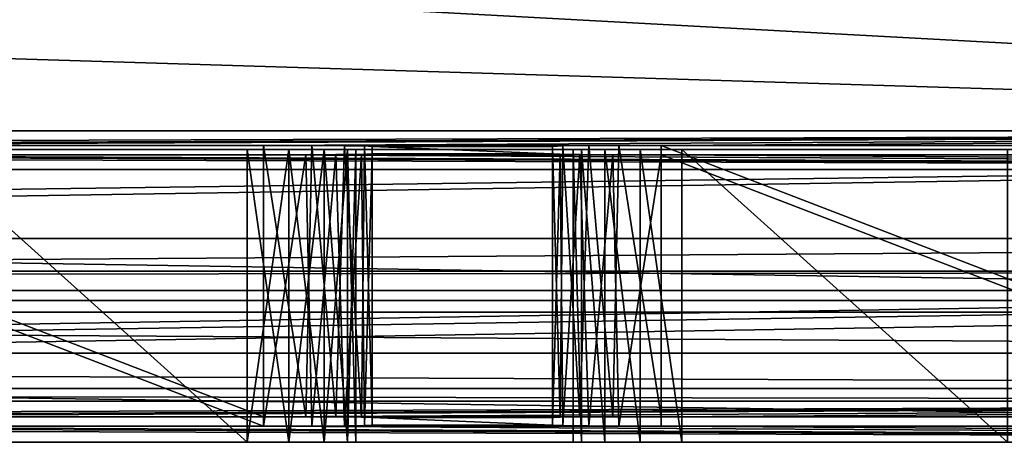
# Model space of a CAD drawing. Extents: x -3 to 104, y -79 to 161.
# Tile 42 of 203: x 63.7 to 72.77, y -79.1 to -75.2. Entities that reach past the tile are written whole.
import ezdxf

# ---------------------------------------------------------------- set-up
doc = ezdxf.new("R2010")
doc.units = 0
doc.header["$MEASUREMENT"] = 0

msp = doc.modelspace()

# ---------------------------------------------------------------- linework, layer by layer
for points in [[(8.9287, -77.221199, 55), (91.671097, -77.221199, 55), (42.380001, -70.449997, 55)], [(90.679802, -76.229897, 52.5), (9.9201, -76.229897, 52.5), (42.380001, -70.449997, 52.5)], [(90.679802, -76.229897, 52.5), (42.380001, -70.449997, 52.5), (83.019997, -70.449997, 52.5)], [(42.380001, -70.449997, 55), (91.671097, -77.221199, 55), (83.019997, -70.449997, 55)], [(90.849998, -76.400002, 1), (28.482201, -74.482002, 1), (34.259499, -73.3265, 1)], [(90.849998, -76.400002, 1), (34.259499, -73.3265, 1), (72.117798, -74.482002, 1)], [(9.75, -76.400002, 2.8), (72.594398, -74.496696, 2.8), (66.747002, -73.470398, 2.8)], [(9.75, -76.400002, 2.8), (66.747002, -73.470398, 2.8), (28.0056, -74.496696, 2.8)], [(72.594398, -74.496696, 2.8), (90.849998, -76.400002, 2.8), (78.475899, -73.687599, 2.8)], [(90.849998, -76.400002, 1), (72.117798, -74.482002, 1), (77.973396, -73.8312, 1)], [(90.849998, -76.400002, 1), (9.75, -76.400002, 1), (28.482201, -74.482002, 1)], [(9.75, -76.400002, 2.8), (90.849998, -76.400002, 2.8), (72.594398, -74.496696, 2.8)], [(49.290001, -76.363403, 37.200001), (9.9201, -76.229897, 52.5), (90.679802, -76.229897, 52.5)], [(55.790001, -76.363403, 37.200001), (49.290001, -76.363403, 37.200001), (90.679802, -76.229897, 52.5)], [(59.450001, -76.363403, 37.200001), (55.790001, -76.363403, 37.200001), (90.679802, -76.229897, 52.5)], [(65.949997, -76.363403, 37.200001), (59.450001, -76.363403, 37.200001), (90.679802, -76.229897, 52.5)], [(69.610001, -76.363403, 37.200001), (65.949997, -76.363403, 37.200001), (90.679802, -76.229897, 52.5)], [(76.110001, -76.363403, 37.200001), (69.610001, -76.363403, 37.200001), (90.679802, -76.229897, 52.5)], [(90.849998, -76.400002, -76.900002), (7.6327, -77.523903, -76.900002), (9.75, -76.400002, -76.900002)], [(92.9673, -77.523903, -76.900002), (7.6327, -77.523903, -76.900002), (90.849998, -76.400002, -76.900002)], [(90.849998, -76.400002, 11.3), (8.45, -77.699997, 11.3), (92.150002, -77.699997, 11.3)], [(9.75, -76.400002, 11.3), (8.45, -77.699997, 11.3), (90.849998, -76.400002, 11.3)], [(9.75, -76.400002, 2.8), (90.849998, -76.400002, 11.3), (90.849998, -76.400002, 2.8)], [(9.75, -76.400002, 2.8), (9.75, -76.400002, 11.3), (90.849998, -76.400002, 11.3)], [(9.75, -76.400002, 1), (90.849998, -76.400002, 1), (51.799999, -76.400002, -9.9)], [(9.75, -76.400002, -76.900002), (51.799999, -76.400002, -67.900002), (90.849998, -76.400002, -76.900002)], [(51.799999, -76.400002, -9.9), (90.849998, -76.400002, 1), (55.799999, -76.400002, -9.9)], [(51.799999, -76.400002, -67.900002), (55.799999, -76.400002, -67.900002), (90.849998, -76.400002, -76.900002)], [(55.799999, -76.400002, -9.9), (90.849998, -76.400002, 1), (58.799999, -76.400002, -9.9)], [(55.799999, -76.400002, -67.900002), (58.799999, -76.400002, -67.900002), (90.849998, -76.400002, -76.900002)], [(58.799999, -76.400002, -9.9), (90.849998, -76.400002, 1), (62.799999, -76.400002, -9.9)], [(58.799999, -76.400002, -67.900002), (62.799999, -76.400002, -67.900002), (90.849998, -76.400002, -76.900002)], [(59.450001, -76.363403, 37.200001), (65.949997, -76.363403, 37.200001), (65.949997, -78.863503, 37.200001)], [(59.450001, -76.363403, 37.200001), (65.949997, -78.863503, 37.200001), (59.450001, -78.863503, 37.200001)], [(62.799999, -76.400002, -9.9), (90.849998, -76.400002, 1), (65.800003, -76.400002, -9.9)], [(62.799999, -76.400002, -27.9), (65.800003, -76.400002, -27.9), (65.800003, -76.400002, -29.9)], [(62.799999, -76.400002, -29.9), (62.799999, -76.400002, -27.9), (65.800003, -76.400002, -29.9)], [(62.799999, -76.400002, -49.900002), (65.800003, -76.400002, -47.900002), (65.800003, -76.400002, -49.900002)], [(62.799999, -76.400002, -49.900002), (62.799999, -76.400002, -47.900002), (65.800003, -76.400002, -47.900002)], [(62.799999, -76.400002, -67.900002), (65.800003, -76.400002, -67.900002), (90.849998, -76.400002, -76.900002)], [(65.800003, -79.099998, -9.9), (62.799999, -79.099998, -9.9), (62.799999, -76.400002, -9.9)], [(65.800003, -79.099998, -9.9), (62.799999, -76.400002, -9.9), (65.800003, -76.400002, -9.9)], [(62.799999, -76.400002, -27.9), (65.800003, -79.099998, -27.9), (65.800003, -76.400002, -27.9)], [(62.799999, -79.099998, -27.9), (65.800003, -79.099998, -27.9), (62.799999, -76.400002, -27.9)], [(65.800003, -79.099998, -29.9), (62.799999, -79.099998, -29.9), (62.799999, -76.400002, -29.9)], [(65.800003, -79.099998, -29.9), (62.799999, -76.400002, -29.9), (65.800003, -76.400002, -29.9)], [(62.799999, -76.400002, -47.900002), (65.800003, -79.099998, -47.900002), (65.800003, -76.400002, -47.900002)], [(62.799999, -79.099998, -47.900002), (65.800003, -79.099998, -47.900002), (62.799999, -76.400002, -47.900002)], [(65.800003, -79.099998, -49.900002), (62.799999, -79.099998, -49.900002), (62.799999, -76.400002, -49.900002)], [(65.800003, -79.099998, -49.900002), (62.799999, -76.400002, -49.900002), (65.800003, -76.400002, -49.900002)], [(62.799999, -76.400002, -67.900002), (65.800003, -79.099998, -67.900002), (65.800003, -76.400002, -67.900002)], [(62.799999, -79.099998, -67.900002), (65.800003, -79.099998, -67.900002), (62.799999, -76.400002, -67.900002)], [(65.800003, -76.400002, -9.9), (69.800003, -76.400002, -9.9), (69.417297, -76.400002, -9.9761)], [(65.800003, -76.400002, -9.9), (90.849998, -76.400002, 1), (69.800003, -76.400002, -9.9)], [(65.800003, -76.400002, -9.9), (69.417297, -76.400002, -9.9761), (66.182701, -76.400002, -9.9761)], [(66.182701, -76.400002, -29.976101), (65.800003, -76.400002, -27.9), (66.182701, -76.400002, -27.8239)], [(65.800003, -76.400002, -29.9), (65.800003, -76.400002, -27.9), (66.182701, -76.400002, -29.976101)], [(65.800003, -76.400002, -49.900002), (66.182701, -76.400002, -47.823898), (66.182701, -76.400002, -49.976101)], [(65.800003, -76.400002, -49.900002), (65.800003, -76.400002, -47.900002), (66.182701, -76.400002, -47.823898)], [(65.800003, -76.400002, -67.900002), (69.800003, -76.400002, -67.900002), (90.849998, -76.400002, -76.900002)], [(65.800003, -76.400002, -67.900002), (69.417297, -76.400002, -67.823898), (69.800003, -76.400002, -67.900002)], [(65.800003, -76.400002, -67.900002), (66.182701, -76.400002, -67.823898), (69.417297, -76.400002, -67.823898)], [(66.182701, -76.400002, -9.9761), (65.800003, -79.099998, -9.9), (65.800003, -76.400002, -9.9)], [(66.182701, -79.099998, -9.9761), (65.800003, -79.099998, -9.9), (66.182701, -76.400002, -9.9761)], [(65.800003, -79.099998, -27.9), (66.182701, -79.099998, -27.8239), (65.800003, -76.400002, -27.9)], [(65.800003, -76.400002, -27.9), (66.182701, -79.099998, -27.8239), (66.182701, -76.400002, -27.8239)], [(66.182701, -76.400002, -29.976101), (65.800003, -79.099998, -29.9), (65.800003, -76.400002, -29.9)], [(66.182701, -79.099998, -29.976101), (65.800003, -79.099998, -29.9), (66.182701, -76.400002, -29.976101)], [(65.800003, -76.400002, -47.900002), (65.800003, -79.099998, -47.900002), (66.182701, -76.400002, -47.823898)], [(65.800003, -79.099998, -47.900002), (66.182701, -79.099998, -47.823898), (66.182701, -76.400002, -47.823898)], [(66.182701, -76.400002, -49.976101), (66.182701, -79.099998, -49.976101), (65.800003, -76.400002, -49.900002)], [(66.182701, -79.099998, -49.976101), (65.800003, -79.099998, -49.900002), (65.800003, -76.400002, -49.900002)], [(65.800003, -76.400002, -67.900002), (65.800003, -79.099998, -67.900002), (66.182701, -76.400002, -67.823898)], [(65.800003, -79.099998, -67.900002), (66.182701, -79.099998, -67.823898), (66.182701, -76.400002, -67.823898)], [(66.393097, -76.364304, 37.1031), (65.949997, -76.363403, 37.200001), (69.221802, -76.363998, 37.128201)], [(69.221802, -76.363998, 37.128201), (65.949997, -76.363403, 37.200001), (69.610001, -76.363403, 37.200001)], [(65.949997, -78.863503, 37.200001), (65.949997, -76.363403, 37.200001), (66.338203, -78.864098, 37.128201)], [(65.949997, -76.363403, 37.200001), (66.393097, -76.364304, 37.1031), (66.338203, -78.864098, 37.128201)], [(66.182701, -76.400002, -9.9761), (69.417297, -76.400002, -9.9761), (66.507103, -76.400002, -10.1929)], [(66.507103, -76.400002, -30.1929), (66.182701, -76.400002, -27.8239), (66.507103, -76.400002, -27.6071)], [(66.182701, -76.400002, -29.976101), (66.182701, -76.400002, -27.8239), (66.507103, -76.400002, -30.1929)], [(66.182701, -76.400002, -49.976101), (66.182701, -76.400002, -47.823898), (66.507103, -76.400002, -47.607101)], [(66.182701, -76.400002, -49.976101), (66.507103, -76.400002, -47.607101), (66.507103, -76.400002, -50.192902)], [(66.182701, -76.400002, -67.823898), (66.507103, -76.400002, -67.607101), (69.417297, -76.400002, -67.823898)], [(66.507103, -76.400002, -10.1929), (66.182701, -79.099998, -9.9761), (66.182701, -76.400002, -9.9761)], [(66.507103, -79.099998, -10.1929), (66.182701, -79.099998, -9.9761), (66.507103, -76.400002, -10.1929)], [(66.182701, -76.400002, -27.8239), (66.507103, -79.099998, -27.6071), (66.507103, -76.400002, -27.6071)], [(66.182701, -79.099998, -27.8239), (66.507103, -79.099998, -27.6071), (66.182701, -76.400002, -27.8239)], [(66.507103, -76.400002, -30.1929), (66.182701, -79.099998, -29.976101), (66.182701, -76.400002, -29.976101)], [(66.507103, -79.099998, -30.1929), (66.182701, -79.099998, -29.976101), (66.507103, -76.400002, -30.1929)], [(66.182701, -76.400002, -47.823898), (66.182701, -79.099998, -47.823898), (66.507103, -76.400002, -47.607101)], [(66.182701, -79.099998, -47.823898), (66.507103, -79.099998, -47.607101), (66.507103, -76.400002, -47.607101)], [(66.507103, -76.400002, -50.192902), (66.507103, -79.099998, -50.192902), (66.182701, -76.400002, -49.976101)], [(66.507103, -79.099998, -50.192902), (66.182701, -79.099998, -49.976101), (66.182701, -76.400002, -49.976101)], [(66.182701, -76.400002, -67.823898), (66.182701, -79.099998, -67.823898), (66.507103, -76.400002, -67.607101)], [(66.182701, -79.099998, -67.823898), (66.507103, -79.099998, -67.607101), (66.507103, -76.400002, -67.607101)], [(66.338203, -78.864098, 37.128201), (66.393097, -76.364304, 37.1031), (66.616302, -78.8657, 36.946301)], [(68.943703, -76.365601, 36.946301), (66.393097, -76.364304, 37.1031), (69.221802, -76.363998, 37.128201)], [(66.696297, -76.366302, 36.866299), (66.393097, -76.364304, 37.1031), (68.943703, -76.365601, 36.946301)], [(66.393097, -76.364304, 37.1031), (66.696297, -76.366302, 36.866299), (66.616302, -78.8657, 36.946301)], [(66.507103, -76.400002, -10.1929), (69.417297, -76.400002, -9.9761), (69.092903, -76.400002, -10.1929)], [(66.7239, -76.400002, -10.5173), (66.507103, -76.400002, -10.1929), (69.092903, -76.400002, -10.1929)], [(66.507103, -76.400002, -27.6071), (68.876099, -76.400002, -27.2827), (69.092903, -76.400002, -27.6071)], [(66.507103, -76.400002, -27.6071), (66.7239, -76.400002, -27.2827), (68.876099, -76.400002, -27.2827)], [(66.507103, -76.400002, -30.1929), (66.507103, -76.400002, -27.6071), (69.092903, -76.400002, -27.6071)], [(66.507103, -76.400002, -30.1929), (69.092903, -76.400002, -27.6071), (69.092903, -76.400002, -30.1929)], [(66.7239, -76.400002, -30.5173), (66.507103, -76.400002, -30.1929), (69.092903, -76.400002, -30.1929)], [(66.507103, -76.400002, -47.607101), (66.7239, -76.400002, -47.2827), (69.092903, -76.400002, -47.607101)], [(66.507103, -76.400002, -50.192902), (69.092903, -76.400002, -47.607101), (69.092903, -76.400002, -50.192902)], [(66.507103, -76.400002, -50.192902), (66.507103, -76.400002, -47.607101), (69.092903, -76.400002, -47.607101)], [(66.7239, -76.400002, -50.5173), (66.507103, -76.400002, -50.192902), (69.092903, -76.400002, -50.192902)], [(66.507103, -76.400002, -67.607101), (69.092903, -76.400002, -67.607101), (69.417297, -76.400002, -67.823898)], [(66.507103, -76.400002, -67.607101), (66.7239, -76.400002, -67.2827), (69.092903, -76.400002, -67.607101)], [(66.7239, -76.400002, -10.5173), (66.507103, -79.099998, -10.1929), (66.507103, -76.400002, -10.1929)], [(66.7239, -79.099998, -10.5173), (66.507103, -79.099998, -10.1929), (66.7239, -76.400002, -10.5173)], [(66.507103, -76.400002, -27.6071), (66.7239, -79.099998, -27.2827), (66.7239, -76.400002, -27.2827)], [(66.507103, -79.099998, -27.6071), (66.7239, -79.099998, -27.2827), (66.507103, -76.400002, -27.6071)], [(66.7239, -76.400002, -30.5173), (66.507103, -79.099998, -30.1929), (66.507103, -76.400002, -30.1929)], [(66.7239, -79.099998, -30.5173), (66.507103, -79.099998, -30.1929), (66.7239, -76.400002, -30.5173)], [(66.507103, -76.400002, -47.607101), (66.7239, -79.099998, -47.2827), (66.7239, -76.400002, -47.2827)], [(66.507103, -79.099998, -47.607101), (66.7239, -79.099998, -47.2827), (66.507103, -76.400002, -47.607101)], [(66.7239, -76.400002, -50.5173), (66.7239, -79.099998, -50.5173), (66.507103, -76.400002, -50.192902)], [(66.7239, -79.099998, -50.5173), (66.507103, -79.099998, -50.192902), (66.507103, -76.400002, -50.192902)], [(66.507103, -76.400002, -67.607101), (66.507103, -79.099998, -67.607101), (66.7239, -76.400002, -67.2827)], [(66.507103, -79.099998, -67.607101), (66.7239, -79.099998, -67.2827), (66.7239, -76.400002, -67.2827)], [(66.616302, -78.8657, 36.946301), (66.696297, -76.366302, 36.866299), (66.853104, -78.868401, 36.643101)], [(68.706902, -76.368301, 36.643101), (66.696297, -76.366302, 36.866299), (68.943703, -76.365601, 36.946301)], [(66.878197, -76.368698, 36.5882), (66.696297, -76.366302, 36.866299), (68.706902, -76.368301, 36.643101)], [(66.696297, -76.366302, 36.866299), (66.878197, -76.368698, 36.5882), (66.853104, -78.868401, 36.643101)], [(66.7239, -76.400002, -10.5173), (69.092903, -76.400002, -10.1929), (68.876099, -76.400002, -10.5173)], [(66.800003, -76.400002, -10.9), (66.7239, -76.400002, -10.5173), (68.876099, -76.400002, -10.5173)], [(66.7239, -76.400002, -27.2827), (68.800003, -76.400002, -26.9), (68.876099, -76.400002, -27.2827)], [(66.7239, -76.400002, -27.2827), (66.800003, -76.400002, -26.9), (68.800003, -76.400002, -26.9)], [(66.7239, -76.400002, -30.5173), (69.092903, -76.400002, -30.1929), (68.876099, -76.400002, -30.5173)], [(66.800003, -76.400002, -30.9), (66.7239, -76.400002, -30.5173), (68.876099, -76.400002, -30.5173)], [(66.7239, -76.400002, -47.2827), (68.800003, -76.400002, -46.900002), (68.876099, -76.400002, -47.2827)], [(66.7239, -76.400002, -47.2827), (68.876099, -76.400002, -47.2827), (69.092903, -76.400002, -47.607101)], [(66.7239, -76.400002, -47.2827), (66.800003, -76.400002, -46.900002), (68.800003, -76.400002, -46.900002)], [(66.7239, -76.400002, -50.5173), (69.092903, -76.400002, -50.192902), (68.876099, -76.400002, -50.5173)], [(66.7239, -76.400002, -50.5173), (68.876099, -76.400002, -50.5173), (68.800003, -76.400002, -50.900002)], [(66.800003, -76.400002, -50.900002), (66.7239, -76.400002, -50.5173), (68.800003, -76.400002, -50.900002)], [(66.7239, -76.400002, -67.2827), (68.800003, -76.400002, -66.900002), (68.876099, -76.400002, -67.2827)], [(66.7239, -76.400002, -67.2827), (68.876099, -76.400002, -67.2827), (69.092903, -76.400002, -67.607101)], [(66.7239, -76.400002, -67.2827), (66.800003, -76.400002, -66.900002), (68.800003, -76.400002, -66.900002)], [(66.800003, -79.099998, -10.9), (66.7239, -79.099998, -10.5173), (66.800003, -76.400002, -10.9)], [(66.800003, -76.400002, -10.9), (66.7239, -79.099998, -10.5173), (66.7239, -76.400002, -10.5173)], [(66.7239, -76.400002, -27.2827), (66.800003, -79.099998, -26.9), (66.800003, -76.400002, -26.9)], [(66.7239, -79.099998, -27.2827), (66.800003, -79.099998, -26.9), (66.7239, -76.400002, -27.2827)], [(66.800003, -79.099998, -30.9), (66.7239, -79.099998, -30.5173), (66.800003, -76.400002, -30.9)], [(66.800003, -76.400002, -30.9), (66.7239, -79.099998, -30.5173), (66.7239, -76.400002, -30.5173)], [(66.7239, -76.400002, -47.2827), (66.800003, -79.099998, -46.900002), (66.800003, -76.400002, -46.900002)], [(66.7239, -79.099998, -47.2827), (66.800003, -79.099998, -46.900002), (66.7239, -76.400002, -47.2827)], [(66.800003, -76.400002, -50.900002), (66.800003, -79.099998, -50.900002), (66.7239, -76.400002, -50.5173)], [(66.800003, -79.099998, -50.900002), (66.7239, -79.099998, -50.5173), (66.7239, -76.400002, -50.5173)], [(66.7239, -76.400002, -67.2827), (66.7239, -79.099998, -67.2827), (66.800003, -76.400002, -66.900002)], [(66.7239, -79.099998, -67.2827), (66.800003, -79.099998, -66.900002), (66.800003, -76.400002, -66.900002)], [(66.800003, -76.400002, -10.9), (68.876099, -76.400002, -10.5173), (68.800003, -76.400002, -10.9)], [(66.800003, -76.400002, -26.9), (68.800003, -76.400002, -10.9), (68.800003, -76.400002, -26.9)], [(66.800003, -76.400002, -26.9), (66.800003, -76.400002, -10.9), (68.800003, -76.400002, -10.9)], [(66.800003, -76.400002, -30.9), (68.876099, -76.400002, -30.5173), (68.800003, -76.400002, -30.9)], [(66.800003, -76.400002, -46.900002), (66.800003, -76.400002, -30.9), (68.800003, -76.400002, -30.9)], [(66.800003, -76.400002, -46.900002), (68.800003, -76.400002, -30.9), (68.800003, -76.400002, -46.900002)], [(68.800003, -76.400002, -66.900002), (66.800003, -76.400002, -50.900002), (68.800003, -76.400002, -50.900002)], [(66.800003, -76.400002, -66.900002), (66.800003, -76.400002, -50.900002), (68.800003, -76.400002, -66.900002)], [(66.800003, -76.400002, -26.9), (66.800003, -79.099998, -10.9), (66.800003, -76.400002, -10.9)], [(66.800003, -79.099998, -26.9), (66.800003, -79.099998, -10.9), (66.800003, -76.400002, -26.9)], [(66.800003, -76.400002, -46.900002), (66.800003, -79.099998, -30.9), (66.800003, -76.400002, -30.9)], [(66.800003, -79.099998, -46.900002), (66.800003, -79.099998, -30.9), (66.800003, -76.400002, -46.900002)], [(66.800003, -79.099998, -66.900002), (66.800003, -79.099998, -50.900002), (66.800003, -76.400002, -50.900002)], [(66.800003, -79.099998, -66.900002), (66.800003, -76.400002, -50.900002), (66.800003, -76.400002, -66.900002)], [(66.853104, -78.868401, 36.643101), (66.878197, -76.368698, 36.5882), (66.949997, -78.8722, 36.200001)], [(68.610001, -76.372101, 36.200001), (66.878197, -76.368698, 36.5882), (68.706902, -76.368301, 36.643101)], [(66.949997, -76.372101, 36.200001), (66.878197, -76.368698, 36.5882), (68.610001, -76.372101, 36.200001)], [(66.878197, -76.368698, 36.5882), (66.949997, -76.372101, 36.200001), (66.949997, -78.8722, 36.200001)], [(68.610001, -76.441902, 28.200001), (66.949997, -76.372101, 36.200001), (68.610001, -76.372101, 36.200001)], [(66.949997, -76.441902, 28.200001), (66.949997, -76.372101, 36.200001), (68.610001, -76.441902, 28.200001)], [(66.949997, -76.372101, 36.200001), (66.949997, -76.441902, 28.200001), (66.949997, -78.8722, 36.200001)], [(68.610001, -76.372101, 36.200001), (68.706902, -76.368301, 36.643101), (68.681801, -78.868797, 36.5882)], [(68.610001, -76.441902, 28.200001), (68.610001, -76.372101, 36.200001), (68.610001, -78.8722, 36.200001)], [(68.610001, -78.8722, 36.200001), (68.610001, -76.372101, 36.200001), (68.681801, -78.868797, 36.5882)], [(68.681801, -78.868797, 36.5882), (68.706902, -76.368301, 36.643101), (68.863701, -78.866402, 36.866299)], [(68.706902, -76.368301, 36.643101), (68.943703, -76.365601, 36.946301), (68.863701, -78.866402, 36.866299)], [(68.876099, -76.400002, -10.5173), (68.876099, -79.099998, -10.5173), (68.800003, -76.400002, -10.9)], [(68.876099, -79.099998, -10.5173), (68.800003, -79.099998, -10.9), (68.800003, -76.400002, -10.9)], [(68.800003, -79.099998, -26.9), (68.876099, -79.099998, -27.2827), (68.800003, -76.400002, -26.9)], [(68.800003, -76.400002, -26.9), (68.876099, -79.099998, -27.2827), (68.876099, -76.400002, -27.2827)], [(68.800003, -79.099998, -10.9), (68.800003, -79.099998, -26.9), (68.800003, -76.400002, -26.9)], [(68.800003, -79.099998, -10.9), (68.800003, -76.400002, -26.9), (68.800003, -76.400002, -10.9)], [(68.800003, -79.099998, -30.9), (68.800003, -79.099998, -46.900002), (68.800003, -76.400002, -46.900002)], [(68.800003, -79.099998, -30.9), (68.800003, -76.400002, -46.900002), (68.800003, -76.400002, -30.9)], [(68.876099, -76.400002, -30.5173), (68.876099, -79.099998, -30.5173), (68.800003, -76.400002, -30.9)], [(68.876099, -79.099998, -30.5173), (68.800003, -79.099998, -30.9), (68.800003, -76.400002, -30.9)], [(68.800003, -79.099998, -46.900002), (68.876099, -79.099998, -47.2827), (68.800003, -76.400002, -46.900002)], [(68.800003, -76.400002, -46.900002), (68.876099, -79.099998, -47.2827), (68.876099, -76.400002, -47.2827)], [(68.800003, -79.099998, -50.900002), (68.800003, -79.099998, -66.900002), (68.800003, -76.400002, -66.900002)], [(68.800003, -79.099998, -50.900002), (68.800003, -76.400002, -66.900002), (68.800003, -76.400002, -50.900002)], [(68.876099, -76.400002, -50.5173), (68.876099, -79.099998, -50.5173), (68.800003, -76.400002, -50.900002)], [(68.876099, -79.099998, -50.5173), (68.800003, -79.099998, -50.900002), (68.800003, -76.400002, -50.900002)], [(68.800003, -79.099998, -66.900002), (68.876099, -79.099998, -67.2827), (68.800003, -76.400002, -66.900002)], [(68.800003, -76.400002, -66.900002), (68.876099, -79.099998, -67.2827), (68.876099, -76.400002, -67.2827)], [(68.863701, -78.866402, 36.866299), (68.943703, -76.365601, 36.946301), (69.166901, -78.864304, 37.1031)], [(69.092903, -76.400002, -10.1929), (69.092903, -79.099998, -10.1929), (68.876099, -76.400002, -10.5173)], [(69.092903, -79.099998, -10.1929), (68.876099, -79.099998, -10.5173), (68.876099, -76.400002, -10.5173)], [(68.876099, -76.400002, -27.2827), (69.092903, -79.099998, -27.6071), (69.092903, -76.400002, -27.6071)], [(68.876099, -79.099998, -27.2827), (69.092903, -79.099998, -27.6071), (68.876099, -76.400002, -27.2827)], [(69.092903, -76.400002, -30.1929), (69.092903, -79.099998, -30.1929), (68.876099, -76.400002, -30.5173)], [(69.092903, -79.099998, -30.1929), (68.876099, -79.099998, -30.5173), (68.876099, -76.400002, -30.5173)], [(68.876099, -76.400002, -47.2827), (69.092903, -79.099998, -47.607101), (69.092903, -76.400002, -47.607101)], [(68.876099, -79.099998, -47.2827), (69.092903, -79.099998, -47.607101), (68.876099, -76.400002, -47.2827)], [(69.092903, -76.400002, -50.192902), (69.092903, -79.099998, -50.192902), (68.876099, -76.400002, -50.5173)], [(69.092903, -79.099998, -50.192902), (68.876099, -79.099998, -50.5173), (68.876099, -76.400002, -50.5173)], [(68.876099, -76.400002, -67.2827), (69.092903, -79.099998, -67.607101), (69.092903, -76.400002, -67.607101)], [(68.876099, -79.099998, -67.2827), (69.092903, -79.099998, -67.607101), (68.876099, -76.400002, -67.2827)], [(68.943703, -76.365601, 36.946301), (69.221802, -76.363998, 37.128201), (69.166901, -78.864304, 37.1031)], [(69.417297, -76.400002, -9.9761), (69.417297, -79.099998, -9.9761), (69.092903, -76.400002, -10.1929)], [(69.417297, -79.099998, -9.9761), (69.092903, -79.099998, -10.1929), (69.092903, -76.400002, -10.1929)], [(69.092903, -76.400002, -27.6071), (69.417297, -79.099998, -27.8239), (69.417297, -76.400002, -27.8239)], [(69.092903, -79.099998, -27.6071), (69.417297, -79.099998, -27.8239), (69.092903, -76.400002, -27.6071)], [(69.092903, -76.400002, -30.1929), (69.092903, -76.400002, -27.6071), (69.417297, -76.400002, -27.8239)], [(69.092903, -76.400002, -30.1929), (69.417297, -76.400002, -27.8239), (69.417297, -76.400002, -29.976101)], [(69.417297, -76.400002, -49.976101), (69.092903, -76.400002, -47.607101), (69.417297, -76.400002, -47.823898)], [(69.092903, -76.400002, -50.192902), (69.092903, -76.400002, -47.607101), (69.417297, -76.400002, -49.976101)], [(69.417297, -76.400002, -29.976101), (69.417297, -79.099998, -29.976101), (69.092903, -76.400002, -30.1929)], [(69.417297, -79.099998, -29.976101), (69.092903, -79.099998, -30.1929), (69.092903, -76.400002, -30.1929)], [(69.092903, -76.400002, -47.607101), (69.417297, -79.099998, -47.823898), (69.417297, -76.400002, -47.823898)], [(69.092903, -79.099998, -47.607101), (69.417297, -79.099998, -47.823898), (69.092903, -76.400002, -47.607101)], [(69.417297, -76.400002, -49.976101), (69.417297, -79.099998, -49.976101), (69.092903, -76.400002, -50.192902)], [(69.417297, -79.099998, -49.976101), (69.092903, -79.099998, -50.192902), (69.092903, -76.400002, -50.192902)], [(69.092903, -76.400002, -67.607101), (69.417297, -79.099998, -67.823898), (69.417297, -76.400002, -67.823898)], [(69.092903, -79.099998, -67.607101), (69.417297, -79.099998, -67.823898), (69.092903, -76.400002, -67.607101)], [(69.166901, -78.864304, 37.1031), (69.221802, -76.363998, 37.128201), (69.610001, -78.863503, 37.200001)], [(69.221802, -76.363998, 37.128201), (69.610001, -76.363403, 37.200001), (69.610001, -78.863503, 37.200001)], [(69.800003, -76.400002, -9.9), (69.800003, -79.099998, -9.9), (69.417297, -76.400002, -9.9761)], [(69.800003, -79.099998, -9.9), (69.417297, -79.099998, -9.9761), (69.417297, -76.400002, -9.9761)], [(69.417297, -76.400002, -27.8239), (69.800003, -79.099998, -27.9), (69.800003, -76.400002, -27.9)], [(69.417297, -79.099998, -27.8239), (69.800003, -79.099998, -27.9), (69.417297, -76.400002, -27.8239)], [(69.417297, -76.400002, -29.976101), (69.417297, -76.400002, -27.8239), (69.800003, -76.400002, -27.9)], [(69.417297, -76.400002, -29.976101), (69.800003, -76.400002, -27.9), (69.800003, -76.400002, -29.9)], [(69.417297, -76.400002, -49.976101), (69.417297, -76.400002, -47.823898), (69.800003, -76.400002, -47.900002)], [(69.417297, -76.400002, -49.976101), (69.800003, -76.400002, -47.900002), (69.800003, -76.400002, -49.900002)], [(69.800003, -76.400002, -29.9), (69.800003, -79.099998, -29.9), (69.417297, -76.400002, -29.976101)], [(69.800003, -79.099998, -29.9), (69.417297, -79.099998, -29.976101), (69.417297, -76.400002, -29.976101)], [(69.417297, -76.400002, -47.823898), (69.800003, -79.099998, -47.900002), (69.800003, -76.400002, -47.900002)], [(69.417297, -79.099998, -47.823898), (69.800003, -79.099998, -47.900002), (69.417297, -76.400002, -47.823898)], [(69.800003, -76.400002, -49.900002), (69.800003, -79.099998, -49.900002), (69.417297, -76.400002, -49.976101)], [(69.800003, -79.099998, -49.900002), (69.417297, -79.099998, -49.976101), (69.417297, -76.400002, -49.976101)], [(69.417297, -76.400002, -67.823898), (69.800003, -79.099998, -67.900002), (69.800003, -76.400002, -67.900002)], [(69.417297, -79.099998, -67.823898), (69.800003, -79.099998, -67.900002), (69.417297, -76.400002, -67.823898)], [(69.610001, -76.363403, 37.200001), (76.110001, -76.363403, 37.200001), (76.110001, -78.863503, 37.200001)], [(69.610001, -76.363403, 37.200001), (76.110001, -78.863503, 37.200001), (69.610001, -78.863503, 37.200001)], [(72.800003, -79.099998, -9.9), (69.800003, -79.099998, -9.9), (69.800003, -76.400002, -9.9)], [(72.800003, -79.099998, -9.9), (69.800003, -76.400002, -9.9), (72.800003, -76.400002, -9.9)], [(69.800003, -76.400002, -27.9), (72.800003, -79.099998, -27.9), (72.800003, -76.400002, -27.9)], [(69.800003, -79.099998, -27.9), (72.800003, -79.099998, -27.9), (69.800003, -76.400002, -27.9)], [(69.800003, -76.400002, -9.9), (90.849998, -76.400002, 1), (72.800003, -76.400002, -9.9)], [(69.800003, -76.400002, -27.9), (72.800003, -76.400002, -27.9), (72.800003, -76.400002, -29.9)], [(69.800003, -76.400002, -29.9), (69.800003, -76.400002, -27.9), (72.800003, -76.400002, -29.9)], [(69.800003, -76.400002, -49.900002), (69.800003, -76.400002, -47.900002), (72.800003, -76.400002, -47.900002)], [(69.800003, -76.400002, -49.900002), (72.800003, -76.400002, -47.900002), (72.800003, -76.400002, -49.900002)], [(69.800003, -76.400002, -67.900002), (72.800003, -76.400002, -67.900002), (90.849998, -76.400002, -76.900002)], [(72.800003, -79.099998, -29.9), (69.800003, -79.099998, -29.9), (69.800003, -76.400002, -29.9)], [(72.800003, -79.099998, -29.9), (69.800003, -76.400002, -29.9), (72.800003, -76.400002, -29.9)], [(69.800003, -76.400002, -47.900002), (72.800003, -79.099998, -47.900002), (72.800003, -76.400002, -47.900002)], [(69.800003, -79.099998, -47.900002), (72.800003, -79.099998, -47.900002), (69.800003, -76.400002, -47.900002)], [(72.800003, -79.099998, -49.900002), (69.800003, -79.099998, -49.900002), (69.800003, -76.400002, -49.900002)], [(72.800003, -79.099998, -49.900002), (69.800003, -76.400002, -49.900002), (72.800003, -76.400002, -49.900002)], [(69.800003, -76.400002, -67.900002), (72.800003, -79.099998, -67.900002), (72.800003, -76.400002, -67.900002)], [(69.800003, -79.099998, -67.900002), (72.800003, -79.099998, -67.900002), (69.800003, -76.400002, -67.900002)], [(91.035896, -76.585899, 11.7), (9.564, -76.585899, 11.7), (49.290001, -76.450699, 27.200001)], [(91.035896, -76.585899, 11.7), (49.290001, -76.450699, 27.200001), (55.790001, -76.450699, 27.200001)], [(91.035896, -76.585899, 11.7), (55.790001, -76.450699, 27.200001), (59.450001, -76.450699, 27.200001)], [(91.035896, -76.585899, 11.7), (59.450001, -76.450699, 27.200001), (65.949997, -76.450699, 27.200001)], [(65.949997, -78.950798, 27.200001), (59.450001, -76.450699, 27.200001), (59.450001, -78.950798, 27.200001)], [(65.949997, -76.450699, 27.200001), (59.450001, -76.450699, 27.200001), (65.949997, -78.950798, 27.200001)], [(69.610001, -76.450699, 27.200001), (65.949997, -76.450699, 27.200001), (66.338203, -76.449997, 27.271799)], [(66.393097, -78.949898, 27.2969), (66.338203, -76.449997, 27.271799), (65.949997, -78.950798, 27.200001)], [(66.338203, -76.449997, 27.271799), (65.949997, -76.450699, 27.200001), (65.949997, -78.950798, 27.200001)], [(91.035896, -76.585899, 11.7), (65.949997, -76.450699, 27.200001), (69.610001, -76.450699, 27.200001)], [(69.166901, -76.449799, 27.2969), (66.338203, -76.449997, 27.271799), (66.616302, -76.448502, 27.453699)], [(66.616302, -76.448502, 27.453699), (66.338203, -76.449997, 27.271799), (66.393097, -78.949898, 27.2969)], [(69.610001, -76.450699, 27.200001), (66.338203, -76.449997, 27.271799), (69.166901, -76.449799, 27.2969)], [(66.696297, -78.947899, 27.533701), (66.616302, -76.448502, 27.453699), (66.393097, -78.949898, 27.2969)], [(66.616302, -76.448502, 27.453699), (66.853104, -76.445801, 27.756901), (68.863701, -76.4478, 27.533701)], [(66.853104, -76.445801, 27.756901), (66.616302, -76.448502, 27.453699), (66.696297, -78.947899, 27.533701)], [(69.166901, -76.449799, 27.2969), (66.616302, -76.448502, 27.453699), (68.863701, -76.4478, 27.533701)], [(66.878197, -78.945396, 27.8118), (66.853104, -76.445801, 27.756901), (66.696297, -78.947899, 27.533701)], [(66.853104, -76.445801, 27.756901), (66.949997, -76.441902, 28.200001), (68.681801, -76.445297, 27.8118)], [(66.949997, -76.441902, 28.200001), (66.853104, -76.445801, 27.756901), (66.878197, -78.945396, 27.8118)], [(68.863701, -76.4478, 27.533701), (66.853104, -76.445801, 27.756901), (68.681801, -76.445297, 27.8118)], [(66.949997, -78.942001, 28.200001), (66.949997, -76.441902, 28.200001), (66.878197, -78.945396, 27.8118)], [(68.681801, -76.445297, 27.8118), (66.949997, -76.441902, 28.200001), (68.610001, -76.441902, 28.200001)], [(66.949997, -78.8722, 36.200001), (66.949997, -76.441902, 28.200001), (66.949997, -78.942001, 28.200001)], [(68.610001, -76.441902, 28.200001), (68.610001, -78.8722, 36.200001), (68.610001, -78.942001, 28.200001)], [(68.681801, -76.445297, 27.8118), (68.610001, -76.441902, 28.200001), (68.610001, -78.942001, 28.200001)], [(68.706902, -78.9459, 27.756901), (68.681801, -76.445297, 27.8118), (68.610001, -78.942001, 28.200001)], [(68.863701, -76.4478, 27.533701), (68.681801, -76.445297, 27.8118), (68.706902, -78.9459, 27.756901)], [(68.943703, -78.948601, 27.453699), (68.863701, -76.4478, 27.533701), (68.706902, -78.9459, 27.756901)], [(69.166901, -76.449799, 27.2969), (68.863701, -76.4478, 27.533701), (68.943703, -78.948601, 27.453699)], [(69.221802, -78.950104, 27.271799), (69.166901, -76.449799, 27.2969), (68.943703, -78.948601, 27.453699)], [(69.610001, -76.450699, 27.200001), (69.166901, -76.449799, 27.2969), (69.221802, -78.950104, 27.271799)], [(69.610001, -78.950798, 27.200001), (69.610001, -76.450699, 27.200001), (69.221802, -78.950104, 27.271799)], [(91.035896, -76.585899, 11.7), (69.610001, -76.450699, 27.200001), (76.110001, -76.450699, 27.200001)], [(76.110001, -78.950798, 27.200001), (69.610001, -76.450699, 27.200001), (69.610001, -78.950798, 27.200001)], [(76.110001, -76.450699, 27.200001), (69.610001, -76.450699, 27.200001), (76.110001, -78.950798, 27.200001)], [(9.564, -76.585899, 11.7), (92.050003, -77.900002, 11.7), (8.5499, -77.900002, 11.7)], [(9.564, -76.585899, 11.7), (91.035896, -76.585899, 11.7), (92.050003, -77.900002, 11.7)], [(91.671097, -77.221199, 55), (8.9287, -77.221199, 55), (8.9287, -77.792198, 54.8871)], [(91.671097, -77.792198, 54.8871), (91.671097, -77.221199, 55), (8.9287, -77.792198, 54.8871)], [(93.349998, -77.599998, -76.900002), (-1.45, -79.099998, -76.900002), (92.9673, -77.523903, -76.900002)], [(92.9673, -77.523903, -76.900002), (-1.45, -79.099998, -76.900002), (7.25, -77.599998, -76.900002)], [(102.050003, -79.099998, -76.900002), (-1.45, -79.099998, -76.900002), (93.349998, -77.599998, -76.900002)], [(92.9673, -77.523903, -76.900002), (7.25, -77.599998, -76.900002), (7.6327, -77.523903, -76.900002)], [(8.45, -77.699997, 11.3), (8.45, -77.699997, 10.1), (92.150002, -77.699997, 11.3)], [(92.150002, -77.699997, 11.3), (8.45, -77.699997, 10.1), (92.150002, -77.699997, 10.1)], [(92.150002, -77.699997, 10.1), (8.45, -77.699997, 10.1), (8.55, -79.099998, 10.1)], [(92.150002, -77.699997, 10.1), (8.55, -79.099998, 10.1), (92.050003, -79.099998, 10.1)], [(91.671097, -78.277199, 54.5653), (8.9287, -77.792198, 54.8871), (8.9287, -78.277199, 54.5653)], [(91.671097, -78.277199, 54.5653), (91.671097, -77.792198, 54.8871), (8.9287, -77.792198, 54.8871)], [(92.050003, -79.099998, 10.1), (8.5499, -77.900002, 10.1), (92.050003, -77.900002, 10.1)], [(92.050003, -79.099998, 10.1), (8.5499, -79.099998, 10.1), (8.5499, -77.900002, 10.1)], [(8.5499, -77.900002, 11.7), (92.050003, -77.900002, 11.7), (8.5499, -77.900002, 10.1)], [(8.5499, -77.900002, 10.1), (92.050003, -77.900002, 11.7), (92.050003, -77.900002, 10.1)], [(91.671097, -78.603203, 54.083099), (8.9287, -78.277199, 54.5653), (8.9287, -78.603203, 54.083099)], [(91.671097, -78.603203, 54.083099), (91.671097, -78.277199, 54.5653), (8.9287, -78.277199, 54.5653)], [(91.671097, -78.7211, 53.5131), (8.9287, -78.603203, 54.083099), (8.9287, -78.7211, 53.5131)], [(91.671097, -78.7211, 53.5131), (91.671097, -78.603203, 54.083099), (8.9287, -78.603203, 54.083099)], [(8.9287, -78.7211, 53.5131), (49.290001, -78.863503, 37.200001), (91.671097, -78.7211, 53.5131)], [(49.290001, -78.863503, 37.200001), (55.790001, -78.863503, 37.200001), (91.671097, -78.7211, 53.5131)], [(55.790001, -78.863503, 37.200001), (59.450001, -78.863503, 37.200001), (91.671097, -78.7211, 53.5131)], [(59.450001, -78.863503, 37.200001), (65.949997, -78.863503, 37.200001), (91.671097, -78.7211, 53.5131)], [(65.949997, -78.863503, 37.200001), (69.610001, -78.863503, 37.200001), (91.671097, -78.7211, 53.5131)], [(69.610001, -78.863503, 37.200001), (76.110001, -78.863503, 37.200001), (91.671097, -78.7211, 53.5131)], [(65.949997, -78.863503, 37.200001), (66.338203, -78.864098, 37.128201), (69.610001, -78.863503, 37.200001)], [(66.338203, -78.864098, 37.128201), (69.166901, -78.864304, 37.1031), (69.610001, -78.863503, 37.200001)], [(66.338203, -78.864098, 37.128201), (66.616302, -78.8657, 36.946301), (69.166901, -78.864304, 37.1031)], [(66.616302, -78.8657, 36.946301), (68.863701, -78.866402, 36.866299), (69.166901, -78.864304, 37.1031)], [(66.616302, -78.8657, 36.946301), (66.853104, -78.868401, 36.643101), (68.863701, -78.866402, 36.866299)], [(66.853104, -78.868401, 36.643101), (68.681801, -78.868797, 36.5882), (68.863701, -78.866402, 36.866299)], [(66.853104, -78.868401, 36.643101), (66.949997, -78.8722, 36.200001), (68.681801, -78.868797, 36.5882)], [(66.949997, -78.8722, 36.200001), (68.610001, -78.8722, 36.200001), (68.681801, -78.868797, 36.5882)], [(66.949997, -78.8722, 36.200001), (68.610001, -78.942001, 28.200001), (68.610001, -78.8722, 36.200001)], [(66.949997, -78.8722, 36.200001), (66.949997, -78.942001, 28.200001), (68.610001, -78.942001, 28.200001)], [(8.5499, -79.099998, 10.1), (92.050003, -79.099998, 10.1), (49.290001, -78.950798, 27.200001)], [(49.290001, -78.950798, 27.200001), (92.050003, -79.099998, 10.1), (55.790001, -78.950798, 27.200001)], [(55.790001, -78.950798, 27.200001), (92.050003, -79.099998, 10.1), (59.450001, -78.950798, 27.200001)], [(59.450001, -78.950798, 27.200001), (92.050003, -79.099998, 10.1), (65.949997, -78.950798, 27.200001)], [(65.949997, -78.950798, 27.200001), (69.221802, -78.950104, 27.271799), (66.393097, -78.949898, 27.2969)], [(65.949997, -78.950798, 27.200001), (69.610001, -78.950798, 27.200001), (69.221802, -78.950104, 27.271799)], [(65.949997, -78.950798, 27.200001), (92.050003, -79.099998, 10.1), (69.610001, -78.950798, 27.200001)], [(66.393097, -78.949898, 27.2969), (68.943703, -78.948601, 27.453699), (66.696297, -78.947899, 27.533701)], [(66.393097, -78.949898, 27.2969), (69.221802, -78.950104, 27.271799), (68.943703, -78.948601, 27.453699)], [(66.878197, -78.945396, 27.8118), (66.696297, -78.947899, 27.533701), (68.706902, -78.9459, 27.756901)], [(66.696297, -78.947899, 27.533701), (68.943703, -78.948601, 27.453699), (68.706902, -78.9459, 27.756901)], [(66.878197, -78.945396, 27.8118), (68.706902, -78.9459, 27.756901), (68.610001, -78.942001, 28.200001)], [(66.949997, -78.942001, 28.200001), (66.878197, -78.945396, 27.8118), (68.610001, -78.942001, 28.200001)], [(69.610001, -78.950798, 27.200001), (92.050003, -79.099998, 10.1), (76.110001, -78.950798, 27.200001)], [(-1.45, -79.099998, -76.900002), (102.050003, -79.099998, -76.900002), (48.799999, -79.099998, -67.900002)], [(92.050003, -79.099998, 10.1), (8.55, -79.099998, 10.1), (51.799999, -79.099998, -9.9)], [(48.799999, -79.099998, -67.900002), (102.050003, -79.099998, -76.900002), (51.799999, -79.099998, -67.900002)], [(92.050003, -79.099998, 10.1), (51.799999, -79.099998, -9.9), (55.799999, -79.099998, -9.9)], [(55.799999, -79.099998, -67.900002), (51.799999, -79.099998, -67.900002), (102.050003, -79.099998, -76.900002)], [(92.050003, -79.099998, 10.1), (55.799999, -79.099998, -9.9), (58.799999, -79.099998, -9.9)], [(58.799999, -79.099998, -67.900002), (55.799999, -79.099998, -67.900002), (102.050003, -79.099998, -76.900002)], [(92.050003, -79.099998, 10.1), (58.799999, -79.099998, -9.9), (62.799999, -79.099998, -9.9)], [(62.799999, -79.099998, -67.900002), (58.799999, -79.099998, -67.900002), (102.050003, -79.099998, -76.900002)], [(92.050003, -79.099998, 10.1), (62.799999, -79.099998, -9.9), (65.800003, -79.099998, -9.9)], [(62.799999, -79.099998, -27.9), (62.799999, -79.099998, -29.9), (65.800003, -79.099998, -27.9)], [(65.800003, -79.099998, -27.9), (62.799999, -79.099998, -29.9), (65.800003, -79.099998, -29.9)], [(62.799999, -79.099998, -47.900002), (62.799999, -79.099998, -49.900002), (65.800003, -79.099998, -47.900002)], [(65.800003, -79.099998, -47.900002), (62.799999, -79.099998, -49.900002), (65.800003, -79.099998, -49.900002)], [(65.800003, -79.099998, -67.900002), (62.799999, -79.099998, -67.900002), (102.050003, -79.099998, -76.900002)], [(69.800003, -79.099998, -9.9), (65.800003, -79.099998, -9.9), (69.417297, -79.099998, -9.9761)], [(92.050003, -79.099998, 10.1), (65.800003, -79.099998, -9.9), (69.800003, -79.099998, -9.9)], [(69.417297, -79.099998, -9.9761), (65.800003, -79.099998, -9.9), (66.182701, -79.099998, -9.9761)], [(65.800003, -79.099998, -27.9), (65.800003, -79.099998, -29.9), (66.182701, -79.099998, -27.8239)], [(66.182701, -79.099998, -27.8239), (65.800003, -79.099998, -29.9), (66.182701, -79.099998, -29.976101)], [(66.182701, -79.099998, -47.823898), (65.800003, -79.099998, -49.900002), (66.182701, -79.099998, -49.976101)], [(65.800003, -79.099998, -47.900002), (65.800003, -79.099998, -49.900002), (66.182701, -79.099998, -47.823898)], [(69.800003, -79.099998, -67.900002), (65.800003, -79.099998, -67.900002), (102.050003, -79.099998, -76.900002)], [(66.182701, -79.099998, -67.823898), (65.800003, -79.099998, -67.900002), (69.800003, -79.099998, -67.900002)], [(69.417297, -79.099998, -9.9761), (66.182701, -79.099998, -9.9761), (66.507103, -79.099998, -10.1929)], [(66.182701, -79.099998, -27.8239), (66.507103, -79.099998, -30.1929), (66.507103, -79.099998, -27.6071)], [(66.182701, -79.099998, -27.8239), (66.182701, -79.099998, -29.976101), (66.507103, -79.099998, -30.1929)], [(66.507103, -79.099998, -47.607101), (66.182701, -79.099998, -49.976101), (66.507103, -79.099998, -50.192902)], [(66.182701, -79.099998, -47.823898), (66.182701, -79.099998, -49.976101), (66.507103, -79.099998, -47.607101)], [(66.507103, -79.099998, -67.607101), (66.182701, -79.099998, -67.823898), (69.092903, -79.099998, -67.607101)], [(69.417297, -79.099998, -67.823898), (66.182701, -79.099998, -67.823898), (69.800003, -79.099998, -67.900002)], [(69.092903, -79.099998, -67.607101), (66.182701, -79.099998, -67.823898), (69.417297, -79.099998, -67.823898)], [(69.417297, -79.099998, -9.9761), (66.507103, -79.099998, -10.1929), (69.092903, -79.099998, -10.1929)], [(66.507103, -79.099998, -10.1929), (66.7239, -79.099998, -10.5173), (69.092903, -79.099998, -10.1929)], [(66.7239, -79.099998, -27.2827), (66.507103, -79.099998, -27.6071), (69.092903, -79.099998, -27.6071)], [(66.507103, -79.099998, -27.6071), (69.092903, -79.099998, -30.1929), (69.092903, -79.099998, -27.6071)], [(66.507103, -79.099998, -27.6071), (66.507103, -79.099998, -30.1929), (69.092903, -79.099998, -30.1929)], [(66.507103, -79.099998, -30.1929), (66.7239, -79.099998, -30.5173), (69.092903, -79.099998, -30.1929)], [(66.7239, -79.099998, -47.2827), (66.507103, -79.099998, -47.607101), (69.092903, -79.099998, -47.607101)], [(69.092903, -79.099998, -47.607101), (66.507103, -79.099998, -50.192902), (69.092903, -79.099998, -50.192902)], [(66.507103, -79.099998, -47.607101), (66.507103, -79.099998, -50.192902), (69.092903, -79.099998, -47.607101)], [(66.507103, -79.099998, -50.192902), (66.7239, -79.099998, -50.5173), (69.092903, -79.099998, -50.192902)], [(66.7239, -79.099998, -67.2827), (66.507103, -79.099998, -67.607101), (68.876099, -79.099998, -67.2827)], [(68.876099, -79.099998, -67.2827), (66.507103, -79.099998, -67.607101), (69.092903, -79.099998, -67.607101)], [(69.092903, -79.099998, -10.1929), (66.7239, -79.099998, -10.5173), (68.876099, -79.099998, -10.5173)], [(66.7239, -79.099998, -10.5173), (66.800003, -79.099998, -10.9), (68.876099, -79.099998, -10.5173)], [(68.876099, -79.099998, -27.2827), (66.7239, -79.099998, -27.2827), (69.092903, -79.099998, -27.6071)], [(68.800003, -79.099998, -26.9), (66.7239, -79.099998, -27.2827), (68.876099, -79.099998, -27.2827)], [(66.800003, -79.099998, -26.9), (66.7239, -79.099998, -27.2827), (68.800003, -79.099998, -26.9)], [(69.092903, -79.099998, -30.1929), (66.7239, -79.099998, -30.5173), (68.876099, -79.099998, -30.5173)], [(66.7239, -79.099998, -30.5173), (66.800003, -79.099998, -30.9), (68.876099, -79.099998, -30.5173)], [(68.876099, -79.099998, -47.2827), (66.7239, -79.099998, -47.2827), (69.092903, -79.099998, -47.607101)], [(68.800003, -79.099998, -46.900002), (66.7239, -79.099998, -47.2827), (68.876099, -79.099998, -47.2827)], [(66.800003, -79.099998, -46.900002), (66.7239, -79.099998, -47.2827), (68.800003, -79.099998, -46.900002)], [(69.092903, -79.099998, -50.192902), (66.7239, -79.099998, -50.5173), (68.876099, -79.099998, -50.5173)], [(66.7239, -79.099998, -50.5173), (66.800003, -79.099998, -50.900002), (68.876099, -79.099998, -50.5173)], [(66.800003, -79.099998, -66.900002), (66.7239, -79.099998, -67.2827), (68.800003, -79.099998, -66.900002)], [(68.800003, -79.099998, -66.900002), (66.7239, -79.099998, -67.2827), (68.876099, -79.099998, -67.2827)], [(68.876099, -79.099998, -10.5173), (66.800003, -79.099998, -10.9), (68.800003, -79.099998, -10.9)], [(68.800003, -79.099998, -10.9), (66.800003, -79.099998, -26.9), (68.800003, -79.099998, -26.9)], [(66.800003, -79.099998, -10.9), (66.800003, -79.099998, -26.9), (68.800003, -79.099998, -10.9)], [(68.876099, -79.099998, -30.5173), (66.800003, -79.099998, -30.9), (68.800003, -79.099998, -30.9)], [(66.800003, -79.099998, -30.9), (68.800003, -79.099998, -46.900002), (68.800003, -79.099998, -30.9)], [(66.800003, -79.099998, -30.9), (66.800003, -79.099998, -46.900002), (68.800003, -79.099998, -46.900002)], [(68.876099, -79.099998, -50.5173), (66.800003, -79.099998, -50.900002), (68.800003, -79.099998, -50.900002)], [(66.800003, -79.099998, -50.900002), (68.800003, -79.099998, -66.900002), (68.800003, -79.099998, -50.900002)], [(66.800003, -79.099998, -50.900002), (66.800003, -79.099998, -66.900002), (68.800003, -79.099998, -66.900002)], [(69.092903, -79.099998, -27.6071), (69.417297, -79.099998, -29.976101), (69.417297, -79.099998, -27.8239)], [(69.092903, -79.099998, -27.6071), (69.092903, -79.099998, -30.1929), (69.417297, -79.099998, -29.976101)], [(69.092903, -79.099998, -47.607101), (69.092903, -79.099998, -50.192902), (69.417297, -79.099998, -47.823898)], [(69.417297, -79.099998, -47.823898), (69.092903, -79.099998, -50.192902), (69.417297, -79.099998, -49.976101)], [(69.417297, -79.099998, -27.8239), (69.417297, -79.099998, -29.976101), (69.800003, -79.099998, -27.9)], [(69.800003, -79.099998, -27.9), (69.417297, -79.099998, -29.976101), (69.800003, -79.099998, -29.9)], [(69.417297, -79.099998, -47.823898), (69.417297, -79.099998, -49.976101), (69.800003, -79.099998, -47.900002)], [(69.800003, -79.099998, -47.900002), (69.417297, -79.099998, -49.976101), (69.800003, -79.099998, -49.900002)], [(92.050003, -79.099998, 10.1), (69.800003, -79.099998, -9.9), (72.800003, -79.099998, -9.9)], [(72.800003, -79.099998, -27.9), (69.800003, -79.099998, -27.9), (72.800003, -79.099998, -29.9)], [(69.800003, -79.099998, -27.9), (69.800003, -79.099998, -29.9), (72.800003, -79.099998, -29.9)], [(69.800003, -79.099998, -47.900002), (69.800003, -79.099998, -49.900002), (72.800003, -79.099998, -47.900002)], [(72.800003, -79.099998, -47.900002), (69.800003, -79.099998, -49.900002), (72.800003, -79.099998, -49.900002)], [(72.800003, -79.099998, -67.900002), (69.800003, -79.099998, -67.900002), (102.050003, -79.099998, -76.900002)]]:
    msp.add_3dface(points)

doc.saveas('drawing.dxf')
